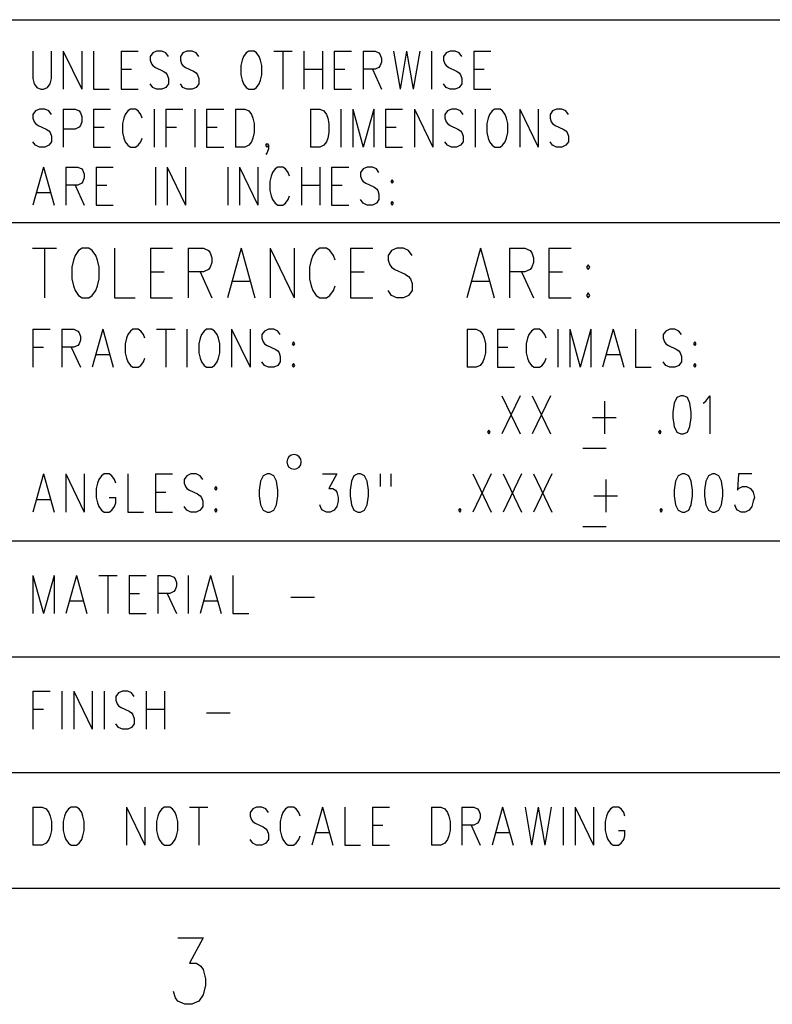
# Model space of a CAD drawing. Extents: x 0.9 to 16.1, y 0.6 to 10.4.
# Tile 9 of 21: x 11.1 to 12.2, y 0.6 to 2.1. Entities that reach past the tile are written whole.
import ezdxf

# ---------------------------------------------------------------- set-up
doc = ezdxf.new("R2010")
doc.units = 0
doc.layers.add('adt001026', color=3, linetype='CONTINUOUS')

msp = doc.modelspace()

# ---------------------------------------------------------------- linework, layer by layer
at = {"layer": 'adt001026', "color": 3}
for points in [[(9.97922, 2.12356), (15.89612, 2.12356)], [(11.09537, 2.07481), (11.09537, 2.03279), (11.0974, 2.02438)], [(11.12185, 2.02438), (11.12389, 2.03279), (11.12389, 2.07481)], [(11.14223, 2.07481), (11.14223, 2.01598)], [(11.14223, 2.07481), (11.17076, 2.01598)], [(11.17076, 2.07481), (11.17076, 2.01598)], [(11.18909, 2.07481), (11.18909, 2.01598), (11.21354, 2.01598)], [(11.23188, 2.07481), (11.23188, 2.01598)], [(11.23188, 2.07481), (11.25837, 2.07481)], [(11.30115, 2.07201), (11.29504, 2.07481), (11.28689, 2.07481), (11.28078, 2.07201), (11.2767, 2.06641)], [(11.33375, 2.07481), (11.32764, 2.07201), (11.32357, 2.06641)], [(11.3419, 2.07481), (11.33375, 2.07481)], [(11.35209, 2.06641), (11.34802, 2.07201), (11.3419, 2.07481)], [(11.42952, 2.07481), (11.42544, 2.07201), (11.42137, 2.06641)], [(11.44582, 2.06641), (11.44174, 2.07201), (11.43767, 2.07481), (11.42952, 2.07481)], [(11.46823, 2.07481), (11.49675, 2.07481)], [(11.48249, 2.07481), (11.48249, 2.01598)], [(11.51509, 2.07481), (11.51509, 2.01598)], [(11.54362, 2.07481), (11.54362, 2.01598)], [(11.56195, 2.07481), (11.56195, 2.01598)], [(11.56195, 2.07481), (11.58844, 2.07481)], [(11.60678, 2.07481), (11.60678, 2.01598)], [(11.60678, 2.07481), (11.62512, 2.07481), (11.63123, 2.07201), (11.63327, 2.06921), (11.6353, 2.0636)], [(11.65364, 2.07481), (11.66383, 2.01598)], [(11.67402, 2.07481), (11.66383, 2.01598)], [(11.67402, 2.07481), (11.6842, 2.01598)], [(11.69439, 2.07481), (11.6842, 2.01598)], [(11.71273, 2.07481), (11.71273, 2.01598)], [(11.74125, 2.07481), (11.73514, 2.07201), (11.73107, 2.06641)], [(11.7494, 2.07481), (11.74125, 2.07481)], [(11.75959, 2.06641), (11.75552, 2.07201), (11.7494, 2.07481)], [(11.77793, 2.07481), (11.77793, 2.01598)], [(11.77793, 2.07481), (11.80442, 2.07481)], [(11.2767, 2.06641), (11.2767, 2.0608)], [(11.2767, 2.0608), (11.27874, 2.0552), (11.28078, 2.0524), (11.28486, 2.0496)], [(11.30523, 2.06641), (11.30115, 2.07201)], [(11.32357, 2.06641), (11.32357, 2.0608), (11.3256, 2.0552)], [(11.42137, 2.06641), (11.41933, 2.0608), (11.41729, 2.0524), (11.41729, 2.03839), (11.41933, 2.02998), (11.42137, 2.02438), (11.42544, 2.01878), (11.42952, 2.01598), (11.43767, 2.01598), (11.44174, 2.01878), (11.44582, 2.02438), (11.44785, 2.02998)], [(11.44785, 2.0608), (11.44582, 2.06641)], [(11.44785, 2.02998), (11.44989, 2.03839), (11.44989, 2.0524), (11.44785, 2.0608)], [(11.6353, 2.058), (11.63327, 2.0524), (11.63123, 2.0496), (11.62512, 2.04679), (11.60678, 2.04679)], [(11.6353, 2.0636), (11.6353, 2.058)], [(11.73107, 2.06641), (11.73107, 2.0608), (11.73311, 2.0552)], [(11.23188, 2.04679), (11.24818, 2.04679)], [(11.28486, 2.0496), (11.29708, 2.04399), (11.30115, 2.04119)], [(11.3256, 2.0552), (11.32764, 2.0524), (11.33172, 2.0496), (11.34394, 2.04399), (11.34802, 2.04119), (11.35006, 2.03839)], [(11.51509, 2.04679), (11.54362, 2.04679)], [(11.56195, 2.04679), (11.57825, 2.04679)], [(11.62104, 2.04679), (11.6353, 2.01598)], [(11.73311, 2.0552), (11.73514, 2.0524), (11.73922, 2.0496), (11.75144, 2.04399), (11.75552, 2.04119), (11.75755, 2.03839)], [(11.77793, 2.04679), (11.79423, 2.04679)], [(11.30115, 2.04119), (11.30319, 2.03839), (11.30523, 2.03279), (11.30523, 2.02438), (11.30115, 2.01878)], [(11.35006, 2.03839), (11.35209, 2.03279), (11.35209, 2.02438), (11.34802, 2.01878), (11.3419, 2.01598)], [(11.75755, 2.03839), (11.75959, 2.03279), (11.75959, 2.02438), (11.75552, 2.01878), (11.7494, 2.01598)], [(11.0974, 2.02438), (11.10148, 2.01878), (11.10759, 2.01598), (11.11167, 2.01598), (11.11778, 2.01878), (11.12185, 2.02438)], [(11.23188, 2.01598), (11.25837, 2.01598)], [(11.30115, 2.01878), (11.29504, 2.01598), (11.28689, 2.01598), (11.28078, 2.01878), (11.2767, 2.02438)], [(11.33375, 2.01598), (11.32764, 2.01878), (11.32357, 2.02438)], [(11.3419, 2.01598), (11.33375, 2.01598)], [(11.56195, 2.01598), (11.58844, 2.01598)], [(11.74125, 2.01598), (11.73514, 2.01878), (11.73107, 2.02438)], [(11.7494, 2.01598), (11.74125, 2.01598)], [(11.77793, 2.01598), (11.80442, 2.01598)], [(11.10556, 1.98516), (11.09944, 1.98236), (11.09537, 1.97676)], [(11.1137, 1.98516), (11.10556, 1.98516)], [(11.12389, 1.97676), (11.11982, 1.98236), (11.1137, 1.98516)], [(11.14223, 1.98516), (11.14223, 1.92633)], [(11.14223, 1.98516), (11.16057, 1.98516), (11.16668, 1.98236), (11.16872, 1.97956), (11.17076, 1.97395)], [(11.18909, 1.98516), (11.18909, 1.92633)], [(11.18909, 1.98516), (11.21558, 1.98516)], [(11.26244, 1.97676), (11.25837, 1.98236), (11.25429, 1.98516), (11.24614, 1.98516), (11.24207, 1.98236), (11.23799, 1.97676)], [(11.28282, 1.98516), (11.28282, 1.92633)], [(11.30115, 1.98516), (11.30115, 1.92633)], [(11.30115, 1.98516), (11.32764, 1.98516)], [(11.34598, 1.98516), (11.34598, 1.92633)], [(11.36432, 1.98516), (11.36432, 1.92633)], [(11.36432, 1.98516), (11.3908, 1.98516)], [(11.40914, 1.98516), (11.40914, 1.92633)], [(11.40914, 1.98516), (11.4234, 1.98516)], [(11.4234, 1.98516), (11.42952, 1.98236), (11.43359, 1.97676)], [(11.52528, 1.98516), (11.52528, 1.92633)], [(11.52528, 1.98516), (11.53954, 1.98516), (11.54565, 1.98236)], [(11.54565, 1.98236), (11.54973, 1.97676)], [(11.57214, 1.98516), (11.57214, 1.92633)], [(11.59048, 1.98516), (11.59048, 1.92633)], [(11.59048, 1.98516), (11.60678, 1.92633)], [(11.62308, 1.98516), (11.60678, 1.92633)], [(11.62308, 1.98516), (11.62308, 1.92633)], [(11.64142, 1.98516), (11.64142, 1.92633)], [(11.64142, 1.98516), (11.6679, 1.98516)], [(11.68624, 1.98516), (11.68624, 1.92633)], [(11.68624, 1.98516), (11.71477, 1.92633)], [(11.71477, 1.98516), (11.71477, 1.92633)], [(11.75755, 1.98236), (11.75144, 1.98516), (11.74329, 1.98516), (11.73718, 1.98236), (11.73311, 1.97676)], [(11.76163, 1.97676), (11.75755, 1.98236)], [(11.77997, 1.98516), (11.77997, 1.92633)], [(11.80645, 1.98236), (11.80238, 1.97676)], [(11.81053, 1.98516), (11.80645, 1.98236)], [(11.82276, 1.98236), (11.81868, 1.98516), (11.81053, 1.98516)], [(11.82683, 1.97676), (11.82276, 1.98236)], [(11.84924, 1.98516), (11.84924, 1.92633)], [(11.84924, 1.98516), (11.87777, 1.92633)], [(11.87777, 1.98516), (11.87777, 1.92633)], [(11.92055, 1.98236), (11.91444, 1.98516), (11.90629, 1.98516), (11.90018, 1.98236), (11.8961, 1.97676)], [(11.92463, 1.97676), (11.92055, 1.98236)], [(11.09537, 1.97676), (11.09537, 1.97115), (11.0974, 1.96555)], [(11.17076, 1.97395), (11.17076, 1.96555)], [(11.23595, 1.97115), (11.23392, 1.96275), (11.23392, 1.94874), (11.23595, 1.94033)], [(11.23799, 1.97676), (11.23595, 1.97115)], [(11.26448, 1.97115), (11.26244, 1.97676)], [(11.43359, 1.97676), (11.43563, 1.97115), (11.43767, 1.96275), (11.43767, 1.94874), (11.43563, 1.94033), (11.43359, 1.93473), (11.42952, 1.92913), (11.4234, 1.92633)], [(11.54973, 1.97676), (11.55177, 1.97115), (11.55381, 1.96275)], [(11.73311, 1.97676), (11.73311, 1.97115)], [(11.73311, 1.97115), (11.73514, 1.96555), (11.73718, 1.96275), (11.74125, 1.95995)], [(11.80238, 1.97676), (11.80034, 1.97115), (11.79831, 1.96275)], [(11.8309, 1.96275), (11.82887, 1.97115), (11.82683, 1.97676)], [(11.8961, 1.97676), (11.8961, 1.97115)], [(11.8961, 1.97115), (11.89814, 1.96555), (11.90018, 1.96275), (11.90425, 1.95995)], [(11.0974, 1.96555), (11.09944, 1.96275), (11.10352, 1.95995), (11.11574, 1.95434), (11.11982, 1.95154), (11.12185, 1.94874)], [(11.17076, 1.96555), (11.16872, 1.95995), (11.16668, 1.95714), (11.16057, 1.95434), (11.14223, 1.95434)], [(11.18909, 1.95714), (11.20539, 1.95714)], [(11.30115, 1.95714), (11.31745, 1.95714)], [(11.36432, 1.95714), (11.38062, 1.95714)], [(11.55381, 1.96275), (11.55381, 1.94874)], [(11.64142, 1.95714), (11.65772, 1.95714)], [(11.74125, 1.95995), (11.75348, 1.95434), (11.75755, 1.95154)], [(11.75755, 1.95154), (11.75959, 1.94874), (11.76163, 1.94314), (11.76163, 1.93473), (11.75755, 1.92913)], [(11.79831, 1.96275), (11.79831, 1.94874)], [(11.8309, 1.94874), (11.8309, 1.96275)], [(11.90425, 1.95995), (11.91648, 1.95434), (11.92055, 1.95154)], [(11.92055, 1.95154), (11.92259, 1.94874), (11.92463, 1.94314), (11.92463, 1.93473), (11.92055, 1.92913)], [(11.12185, 1.94874), (11.12389, 1.94314), (11.12389, 1.93473), (11.11982, 1.92913), (11.1137, 1.92633)], [(11.23595, 1.94033), (11.23799, 1.93473), (11.24207, 1.92913), (11.24614, 1.92633), (11.25429, 1.92633), (11.25837, 1.92913), (11.26244, 1.93473), (11.26448, 1.94033)], [(11.55381, 1.94874), (11.55177, 1.94033), (11.54973, 1.93473), (11.54565, 1.92913)], [(11.79831, 1.94874), (11.80034, 1.94033), (11.80238, 1.93473), (11.80645, 1.92913)], [(11.82276, 1.92913), (11.82683, 1.93473), (11.82887, 1.94033), (11.8309, 1.94874)], [(11.10556, 1.92633), (11.09944, 1.92913), (11.09537, 1.93473)], [(11.1137, 1.92633), (11.10556, 1.92633)], [(11.18909, 1.92633), (11.21558, 1.92633)], [(11.36432, 1.92633), (11.3908, 1.92633)], [(11.4234, 1.92633), (11.40914, 1.92633)], [(11.456, 1.92913), (11.45804, 1.93193), (11.46008, 1.92913), (11.46008, 1.92353), (11.45804, 1.91792), (11.456, 1.91512)], [(11.46008, 1.92913), (11.45804, 1.92633), (11.456, 1.92913)], [(11.54565, 1.92913), (11.53954, 1.92633), (11.52528, 1.92633)], [(11.64142, 1.92633), (11.6679, 1.92633)], [(11.75755, 1.92913), (11.75144, 1.92633), (11.74329, 1.92633), (11.73718, 1.92913), (11.73311, 1.93473)], [(11.80645, 1.92913), (11.81053, 1.92633), (11.81868, 1.92633), (11.82276, 1.92913)], [(11.92055, 1.92913), (11.91444, 1.92633), (11.90629, 1.92633), (11.90018, 1.92913), (11.8961, 1.93473)], [(11.11167, 1.89551), (11.09537, 1.83668)], [(11.11167, 1.89551), (11.12797, 1.83668)], [(11.1463, 1.89551), (11.1463, 1.83668)], [(11.1463, 1.89551), (11.16464, 1.89551), (11.17076, 1.89271)], [(11.17076, 1.89271), (11.17279, 1.88991), (11.17483, 1.8843), (11.17483, 1.8787), (11.17279, 1.8731), (11.17076, 1.8703)], [(11.19317, 1.89551), (11.19317, 1.83668)], [(11.19317, 1.89551), (11.21965, 1.89551)], [(11.28486, 1.89551), (11.28486, 1.83668)], [(11.30319, 1.89551), (11.30319, 1.83668)], [(11.30319, 1.89551), (11.33172, 1.83668)], [(11.33172, 1.89551), (11.33172, 1.83668)], [(11.39692, 1.89551), (11.39692, 1.83668)], [(11.41525, 1.89551), (11.41525, 1.83668)], [(11.41525, 1.89551), (11.44378, 1.83668)], [(11.44378, 1.89551), (11.44378, 1.83668)], [(11.49064, 1.88711), (11.48657, 1.89271), (11.48249, 1.89551), (11.47434, 1.89551), (11.47027, 1.89271), (11.46619, 1.88711)], [(11.51102, 1.89551), (11.51102, 1.83668)], [(11.53954, 1.89551), (11.53954, 1.83668)], [(11.55788, 1.89551), (11.55788, 1.83668)], [(11.55788, 1.89551), (11.58437, 1.89551)], [(11.62715, 1.89271), (11.62104, 1.89551), (11.61289, 1.89551), (11.60678, 1.89271), (11.6027, 1.88711)], [(11.63123, 1.88711), (11.62715, 1.89271)], [(11.46416, 1.8815), (11.46212, 1.8731), (11.46212, 1.85909), (11.46416, 1.85068)], [(11.46619, 1.88711), (11.46416, 1.8815)], [(11.49268, 1.8815), (11.49064, 1.88711)], [(11.6027, 1.88711), (11.6027, 1.8815)], [(11.6027, 1.8815), (11.60474, 1.8759), (11.60678, 1.8731), (11.61085, 1.8703)], [(11.6516, 1.8759), (11.64957, 1.8731), (11.6516, 1.8703)], [(11.6516, 1.8703), (11.65364, 1.8731), (11.6516, 1.8759)], [(11.17076, 1.8703), (11.16464, 1.86749), (11.1463, 1.86749)], [(11.16057, 1.86749), (11.17483, 1.83668)], [(11.19317, 1.86749), (11.20947, 1.86749)], [(11.51102, 1.86749), (11.53954, 1.86749)], [(11.55788, 1.86749), (11.57418, 1.86749)], [(11.61085, 1.8703), (11.62308, 1.86469), (11.62715, 1.86189)], [(11.62715, 1.86189), (11.62919, 1.85909), (11.63123, 1.85349), (11.63123, 1.84508), (11.62715, 1.83948)], [(11.10148, 1.85629), (11.12185, 1.85629)], [(11.46416, 1.85068), (11.46619, 1.84508), (11.47027, 1.83948), (11.47434, 1.83668), (11.48249, 1.83668), (11.48657, 1.83948), (11.49064, 1.84508), (11.49268, 1.85068)], [(11.62715, 1.83948), (11.62104, 1.83668), (11.61289, 1.83668), (11.60678, 1.83948), (11.6027, 1.84508)], [(11.19317, 1.83668), (11.21965, 1.83668)], [(11.55788, 1.83668), (11.58437, 1.83668)], [(11.6516, 1.84228), (11.64957, 1.83948), (11.6516, 1.83668)], [(11.6516, 1.83668), (11.65364, 1.83948), (11.6516, 1.84228)], [(11.05502, 1.80978), (12.2653, 1.80978)], [(11.09447, 1.76972), (11.13155, 1.76972)], [(11.11301, 1.76972), (11.11301, 1.69324)], [(11.17128, 1.76972), (11.16599, 1.76608), (11.16069, 1.75879), (11.15804, 1.75151), (11.15539, 1.74058), (11.15539, 1.72237), (11.15804, 1.71145), (11.16069, 1.70416), (11.16599, 1.69688), (11.17128, 1.69324), (11.18188, 1.69324), (11.18718, 1.69688), (11.19247, 1.70416), (11.19512, 1.71145), (11.19777, 1.72237), (11.19777, 1.74058), (11.19512, 1.75151), (11.19247, 1.75879), (11.18718, 1.76608), (11.18188, 1.76972), (11.17128, 1.76972)], [(11.22161, 1.76972), (11.22161, 1.69324), (11.2534, 1.69324)], [(11.27723, 1.76972), (11.27723, 1.69324)], [(11.27723, 1.76972), (11.31167, 1.76972)], [(11.33551, 1.76972), (11.33551, 1.69324)], [(11.33551, 1.76972), (11.35935, 1.76972), (11.36729, 1.76608), (11.36994, 1.76244), (11.37259, 1.75515), (11.37259, 1.74787), (11.36994, 1.74058), (11.36729, 1.73694), (11.35935, 1.7333), (11.33551, 1.7333)], [(11.41762, 1.76972), (11.39643, 1.69324)], [(11.41762, 1.76972), (11.43881, 1.69324)], [(11.46265, 1.76972), (11.46265, 1.69324)], [(11.46265, 1.76972), (11.49973, 1.69324)], [(11.49973, 1.76972), (11.49973, 1.69324)], [(11.5633, 1.75151), (11.56065, 1.75879), (11.55535, 1.76608), (11.55006, 1.76972), (11.53946, 1.76972), (11.53416, 1.76608), (11.52887, 1.75879), (11.52622, 1.75151), (11.52357, 1.74058), (11.52357, 1.72237), (11.52622, 1.71145), (11.52887, 1.70416), (11.53416, 1.69688), (11.53946, 1.69324), (11.55006, 1.69324), (11.55535, 1.69688), (11.56065, 1.70416), (11.5633, 1.71145)], [(11.58714, 1.76972), (11.58714, 1.69324)], [(11.58714, 1.76972), (11.62157, 1.76972)], [(11.68249, 1.75879), (11.6772, 1.76608), (11.66925, 1.76972), (11.65865, 1.76972), (11.65071, 1.76608), (11.64541, 1.75879), (11.64541, 1.75151), (11.64806, 1.74423), (11.65071, 1.74058), (11.65601, 1.73694), (11.6719, 1.72966), (11.6772, 1.72602), (11.67984, 1.72237), (11.68249, 1.71509), (11.68249, 1.70416), (11.6772, 1.69688), (11.66925, 1.69324), (11.65865, 1.69324), (11.65071, 1.69688), (11.64541, 1.70416)], [(11.78844, 1.76972), (11.76725, 1.69324)], [(11.78844, 1.76972), (11.80963, 1.69324)], [(11.83347, 1.76972), (11.83347, 1.69324)], [(11.83347, 1.76972), (11.85731, 1.76972), (11.86526, 1.76608), (11.86791, 1.76244), (11.87055, 1.75515), (11.87055, 1.74787), (11.86791, 1.74058), (11.86526, 1.73694), (11.85731, 1.7333), (11.83347, 1.7333)], [(11.89439, 1.76972), (11.89439, 1.69324)], [(11.89439, 1.76972), (11.92883, 1.76972)], [(11.95531, 1.74423), (11.95267, 1.74058), (11.95531, 1.73694), (11.95796, 1.74058), (11.95531, 1.74423)], [(11.27723, 1.7333), (11.29842, 1.7333)], [(11.35405, 1.7333), (11.37259, 1.69324)], [(11.58714, 1.7333), (11.60833, 1.7333)], [(11.85201, 1.7333), (11.87055, 1.69324)], [(11.89439, 1.7333), (11.91558, 1.7333)], [(11.40437, 1.71873), (11.43086, 1.71873)], [(11.7752, 1.71873), (11.80169, 1.71873)], [(11.27723, 1.69324), (11.31167, 1.69324)], [(11.58714, 1.69324), (11.62157, 1.69324)], [(11.89439, 1.69324), (11.92883, 1.69324)], [(11.95531, 1.70052), (11.95267, 1.69688), (11.95531, 1.69324), (11.95796, 1.69688), (11.95531, 1.70052)], [(11.09537, 1.64449), (11.09537, 1.58566)], [(11.09537, 1.64449), (11.12185, 1.64449)], [(11.14019, 1.64449), (11.14019, 1.58566)], [(11.14019, 1.64449), (11.15853, 1.64449), (11.16464, 1.64169), (11.16668, 1.63889), (11.16872, 1.63328), (11.16872, 1.62768), (11.16668, 1.62208), (11.16464, 1.61928), (11.15853, 1.61647), (11.14019, 1.61647)], [(11.20335, 1.64449), (11.18705, 1.58566)], [(11.20335, 1.64449), (11.21965, 1.58566)], [(11.24207, 1.63609), (11.24003, 1.63048), (11.23799, 1.62208), (11.23799, 1.60807), (11.24003, 1.59966), (11.24207, 1.59406), (11.24614, 1.58846), (11.25022, 1.58566), (11.25837, 1.58566), (11.26244, 1.58846), (11.26652, 1.59406), (11.26855, 1.59966)], [(11.26652, 1.63609), (11.26244, 1.64169), (11.25837, 1.64449), (11.25022, 1.64449), (11.24614, 1.64169), (11.24207, 1.63609)], [(11.26855, 1.63048), (11.26652, 1.63609)], [(11.28689, 1.64449), (11.31542, 1.64449)], [(11.30115, 1.64449), (11.30115, 1.58566)], [(11.33375, 1.64449), (11.33375, 1.58566)], [(11.35617, 1.63609), (11.35413, 1.63048), (11.35209, 1.62208), (11.35209, 1.60807), (11.35413, 1.59966), (11.35617, 1.59406), (11.36024, 1.58846), (11.36432, 1.58566), (11.37247, 1.58566), (11.37654, 1.58846), (11.38062, 1.59406), (11.38265, 1.59966)], [(11.36432, 1.64449), (11.36024, 1.64169), (11.35617, 1.63609)], [(11.38062, 1.63609), (11.37654, 1.64169), (11.37247, 1.64449), (11.36432, 1.64449)], [(11.38265, 1.63048), (11.38062, 1.63609)], [(11.40303, 1.64449), (11.40303, 1.58566)], [(11.40303, 1.64449), (11.43155, 1.58566)], [(11.43155, 1.64449), (11.43155, 1.58566)], [(11.47842, 1.63609), (11.47434, 1.64169), (11.46823, 1.64449), (11.46008, 1.64449), (11.45397, 1.64169), (11.44989, 1.63609)], [(11.44989, 1.63609), (11.44989, 1.63048), (11.45193, 1.62488), (11.45397, 1.62208), (11.45804, 1.61928), (11.47027, 1.61367), (11.47434, 1.61087), (11.47638, 1.60807), (11.47842, 1.60247), (11.47842, 1.59406), (11.47434, 1.58846), (11.46823, 1.58566), (11.46008, 1.58566), (11.45397, 1.58846), (11.44989, 1.59406)], [(11.76774, 1.64449), (11.76774, 1.58566)], [(11.76774, 1.64449), (11.782, 1.64449), (11.78812, 1.64169), (11.79219, 1.63609)], [(11.79219, 1.63609), (11.79423, 1.63048), (11.79627, 1.62208), (11.79627, 1.60807), (11.79423, 1.59966), (11.79219, 1.59406), (11.78812, 1.58846), (11.782, 1.58566), (11.76774, 1.58566)], [(11.8146, 1.64449), (11.8146, 1.58566)], [(11.8146, 1.64449), (11.84109, 1.64449)], [(11.8635, 1.63609), (11.86147, 1.63048), (11.85943, 1.62208), (11.85943, 1.60807), (11.86147, 1.59966), (11.8635, 1.59406)], [(11.8798, 1.64449), (11.87165, 1.64449), (11.86758, 1.64169), (11.8635, 1.63609)], [(11.88795, 1.63609), (11.88388, 1.64169), (11.8798, 1.64449)], [(11.88999, 1.63048), (11.88795, 1.63609)], [(11.90833, 1.64449), (11.90833, 1.58566)], [(11.92667, 1.64449), (11.92667, 1.58566)], [(11.92667, 1.64449), (11.94297, 1.58566)], [(11.95927, 1.64449), (11.94297, 1.58566)], [(11.95927, 1.64449), (11.95927, 1.58566)], [(11.9939, 1.64449), (11.9776, 1.58566)], [(11.9939, 1.64449), (12.0102, 1.58566)], [(12.02854, 1.64449), (12.02854, 1.58566), (12.05299, 1.58566)], [(12.0754, 1.64169), (12.07133, 1.63609)], [(12.07133, 1.63609), (12.07133, 1.63048), (12.07337, 1.62488), (12.0754, 1.62208)], [(12.09985, 1.63609), (12.09578, 1.64169), (12.08967, 1.64449), (12.08152, 1.64449), (12.0754, 1.64169)], [(11.09537, 1.61647), (11.11167, 1.61647)], [(11.15445, 1.61647), (11.16872, 1.58566)], [(11.38265, 1.59966), (11.38469, 1.60807), (11.38469, 1.62208), (11.38265, 1.63048)], [(11.49879, 1.62488), (11.49675, 1.62208)], [(11.49675, 1.62208), (11.49879, 1.61928), (11.50083, 1.62208), (11.49879, 1.62488)], [(11.8146, 1.61647), (11.8309, 1.61647)], [(12.0754, 1.62208), (12.07948, 1.61928), (12.0917, 1.61367)], [(12.12023, 1.62488), (12.11819, 1.62208), (12.12023, 1.61928), (12.12227, 1.62208), (12.12023, 1.62488)], [(11.19317, 1.60527), (11.21354, 1.60527)], [(11.98372, 1.60527), (12.00409, 1.60527)], [(12.0917, 1.61367), (12.09578, 1.61087), (12.09782, 1.60807), (12.09985, 1.60247)], [(12.09985, 1.60247), (12.09985, 1.59406)], [(11.49879, 1.59126), (11.49675, 1.58846)], [(11.49675, 1.58846), (11.49879, 1.58566), (11.50083, 1.58846), (11.49879, 1.59126)], [(11.8146, 1.58566), (11.84109, 1.58566)], [(11.8635, 1.59406), (11.86758, 1.58846), (11.87165, 1.58566), (11.8798, 1.58566)], [(11.8798, 1.58566), (11.88388, 1.58846), (11.88795, 1.59406)], [(11.88795, 1.59406), (11.88999, 1.59966)], [(12.0754, 1.58846), (12.07133, 1.59406)], [(12.09985, 1.59406), (12.09578, 1.58846), (12.08967, 1.58566), (12.08152, 1.58566), (12.0754, 1.58846)], [(12.12023, 1.59126), (12.11819, 1.58846), (12.12023, 1.58566), (12.12227, 1.58846), (12.12023, 1.59126)], [(11.82153, 1.54139), (11.85006, 1.48256)], [(11.85006, 1.54139), (11.82153, 1.48256)], [(11.86839, 1.54139), (11.89692, 1.48256)], [(11.89692, 1.54139), (11.86839, 1.48256)], [(12.09863, 1.54139), (12.09252, 1.53859), (12.08844, 1.53019)], [(12.11289, 1.53019), (12.10882, 1.53859), (12.10271, 1.54139), (12.09863, 1.54139)], [(12.13734, 1.53299), (12.14346, 1.54139), (12.14346, 1.48256)], [(11.98046, 1.53299), (11.98046, 1.48256)], [(12.08844, 1.53019), (12.08641, 1.51618), (12.08641, 1.50777), (12.08844, 1.49377)], [(12.11289, 1.49377), (12.11493, 1.50777), (12.11493, 1.51618), (12.11289, 1.53019)], [(12.13327, 1.53019), (12.13734, 1.53299)], [(11.96212, 1.50777), (11.99879, 1.50777)], [(12.08844, 1.49377), (12.09252, 1.48536), (12.09863, 1.48256), (12.10271, 1.48256), (12.10882, 1.48536), (12.11289, 1.49377)], [(11.80116, 1.48816), (11.79912, 1.48536), (11.80116, 1.48256), (11.80319, 1.48536)], [(11.80319, 1.48536), (11.80116, 1.48816)], [(12.06603, 1.48816), (12.06399, 1.48536)], [(12.06399, 1.48536), (12.06603, 1.48256), (12.06807, 1.48536), (12.06603, 1.48816)], [(11.94704, 1.46015), (11.9829, 1.46015)], [(11.11167, 1.42036), (11.09537, 1.36153)], [(11.11167, 1.42036), (11.12797, 1.36153)], [(11.1463, 1.42036), (11.1463, 1.36153)], [(11.1463, 1.42036), (11.17483, 1.36153)], [(11.17483, 1.42036), (11.17483, 1.36153)], [(11.22373, 1.40636), (11.22169, 1.41196), (11.21762, 1.41756), (11.21354, 1.42036), (11.20539, 1.42036), (11.20132, 1.41756), (11.19724, 1.41196), (11.19521, 1.40636)], [(11.24207, 1.42036), (11.24207, 1.36153), (11.26652, 1.36153)], [(11.28486, 1.42036), (11.28486, 1.36153)], [(11.28486, 1.42036), (11.31134, 1.42036)], [(11.33375, 1.41756), (11.32968, 1.41196), (11.32968, 1.40636), (11.33172, 1.40075), (11.33375, 1.39795)], [(11.3582, 1.41196), (11.35413, 1.41756), (11.34802, 1.42036), (11.33987, 1.42036), (11.33375, 1.41756)], [(11.45804, 1.42036), (11.45193, 1.41756), (11.44785, 1.40916)], [(11.4723, 1.40916), (11.46823, 1.41756), (11.46212, 1.42036), (11.45804, 1.42036)], [(11.54362, 1.42036), (11.56603, 1.42036), (11.55381, 1.39795)], [(11.59863, 1.42036), (11.59252, 1.41756), (11.58844, 1.40916), (11.5864, 1.39515)], [(11.6027, 1.42036), (11.59863, 1.42036)], [(11.6027, 1.36153), (11.60882, 1.36433), (11.61289, 1.37274), (11.61493, 1.38675), (11.61493, 1.39515), (11.61289, 1.40916), (11.60882, 1.41756), (11.6027, 1.42036)], [(11.63327, 1.42036), (11.63327, 1.40075)], [(11.64957, 1.42036), (11.64957, 1.40075)], [(11.77671, 1.42036), (11.80523, 1.36153)], [(11.80523, 1.42036), (11.77671, 1.36153)], [(11.82357, 1.42036), (11.85209, 1.36153)], [(11.85209, 1.42036), (11.82357, 1.36153)], [(11.87043, 1.42036), (11.89896, 1.36153)], [(11.89896, 1.42036), (11.87043, 1.36153)], [(12.10067, 1.42036), (12.09456, 1.41756), (12.09048, 1.40916), (12.08844, 1.39515), (12.08844, 1.38675), (12.09048, 1.37274), (12.09456, 1.36433), (12.10067, 1.36153), (12.10474, 1.36153), (12.11086, 1.36433), (12.11493, 1.37274), (12.11697, 1.38675), (12.11697, 1.39515), (12.11493, 1.40916), (12.11086, 1.41756), (12.10474, 1.42036), (12.10067, 1.42036)], [(12.14753, 1.42036), (12.14142, 1.41756), (12.13734, 1.40916)], [(12.16179, 1.40916), (12.15772, 1.41756), (12.15161, 1.42036), (12.14753, 1.42036)], [(12.20866, 1.42036), (12.18828, 1.42036), (12.18624, 1.39515)], [(11.19521, 1.40636), (11.19317, 1.39795), (11.19317, 1.38394), (11.19521, 1.37554)], [(11.44785, 1.40916), (11.44582, 1.39515), (11.44582, 1.38675), (11.44785, 1.37274)], [(11.4723, 1.37274), (11.47434, 1.38675), (11.47434, 1.39515), (11.4723, 1.40916)], [(11.98249, 1.41196), (11.98249, 1.36153)], [(12.13734, 1.40916), (12.13531, 1.39515), (12.13531, 1.38675), (12.13734, 1.37274)], [(12.16179, 1.37274), (12.16383, 1.38675), (12.16383, 1.39515), (12.16179, 1.40916)], [(11.28486, 1.39235), (11.30115, 1.39235)], [(11.33375, 1.39795), (11.33783, 1.39515), (11.35006, 1.38955)], [(11.35006, 1.38955), (11.35413, 1.38675), (11.35617, 1.38394), (11.3582, 1.37834)], [(11.37858, 1.40075), (11.37654, 1.39795), (11.37858, 1.39515), (11.38062, 1.39795), (11.37858, 1.40075)], [(11.55381, 1.39795), (11.55992, 1.39795), (11.56399, 1.39515), (11.56603, 1.39235), (11.56807, 1.38394), (11.56807, 1.37834), (11.56603, 1.36994), (11.56195, 1.36433)], [(11.5864, 1.39515), (11.5864, 1.38675)], [(12.18624, 1.39515), (12.18828, 1.39795), (12.19439, 1.40075), (12.20051, 1.40075), (12.20662, 1.39795), (12.21069, 1.39235)], [(12.21069, 1.39235), (12.21273, 1.38394), (12.21069, 1.37834)], [(11.10148, 1.38114), (11.12185, 1.38114)], [(11.19521, 1.37554), (11.19724, 1.36994), (11.20132, 1.36433), (11.20539, 1.36153), (11.21354, 1.36153), (11.21762, 1.36433), (11.22169, 1.36994), (11.22373, 1.37554), (11.22373, 1.38394)], [(11.21354, 1.38394), (11.22373, 1.38394)], [(11.3582, 1.37834), (11.3582, 1.36994)], [(11.44785, 1.37274), (11.45193, 1.36433), (11.45804, 1.36153), (11.46212, 1.36153), (11.46823, 1.36433), (11.4723, 1.37274)], [(11.54158, 1.36714), (11.53954, 1.37274)], [(11.5864, 1.38675), (11.58844, 1.37274), (11.59252, 1.36433), (11.59863, 1.36153), (11.6027, 1.36153)], [(11.96416, 1.38675), (12.00083, 1.38675)], [(12.13734, 1.37274), (12.14142, 1.36433), (12.14753, 1.36153), (12.15161, 1.36153), (12.15772, 1.36433), (12.16179, 1.37274)], [(12.18421, 1.36714), (12.18217, 1.37274)], [(12.21069, 1.37834), (12.20866, 1.36994), (12.20458, 1.36433), (12.19847, 1.36153), (12.19236, 1.36153), (12.18624, 1.36433)], [(11.28486, 1.36153), (11.31134, 1.36153)], [(11.33375, 1.36433), (11.32968, 1.36994)], [(11.3582, 1.36994), (11.35413, 1.36433), (11.34802, 1.36153), (11.33987, 1.36153), (11.33375, 1.36433)], [(11.37858, 1.36714), (11.37654, 1.36433), (11.37858, 1.36153), (11.38062, 1.36433), (11.37858, 1.36714)], [(11.56195, 1.36433), (11.55584, 1.36153), (11.54973, 1.36153), (11.54362, 1.36433), (11.54158, 1.36714)], [(11.75633, 1.36714), (11.75429, 1.36433)], [(11.75429, 1.36433), (11.75633, 1.36153), (11.75837, 1.36433), (11.75633, 1.36714)], [(12.06807, 1.36714), (12.06603, 1.36433), (12.06807, 1.36153), (12.07011, 1.36433), (12.06807, 1.36714)], [(12.18624, 1.36433), (12.18421, 1.36714)], [(11.94704, 1.33912), (11.9829, 1.33912)], [(11.05502, 1.31671), (12.2653, 1.31671)], [(11.09537, 1.26348), (11.09537, 1.20464)], [(11.09537, 1.26348), (11.11167, 1.20464)], [(11.12797, 1.26348), (11.11167, 1.20464)], [(11.12797, 1.26348), (11.12797, 1.20464)], [(11.1626, 1.26348), (11.1463, 1.20464)], [(11.1626, 1.26348), (11.1789, 1.20464)], [(11.19724, 1.26348), (11.22577, 1.26348)], [(11.2115, 1.26348), (11.2115, 1.20464)], [(11.2441, 1.26348), (11.2441, 1.20464)], [(11.2441, 1.26348), (11.27059, 1.26348)], [(11.28893, 1.26348), (11.28893, 1.20464)], [(11.28893, 1.26348), (11.30727, 1.26348), (11.31338, 1.26068), (11.31542, 1.25787), (11.31745, 1.25227)], [(11.31745, 1.25227), (11.31745, 1.24667)], [(11.33579, 1.26348), (11.33579, 1.20464)], [(11.37043, 1.26348), (11.35413, 1.20464)], [(11.37043, 1.26348), (11.38673, 1.20464)], [(11.40507, 1.26348), (11.40507, 1.20464), (11.42952, 1.20464)], [(11.2441, 1.23546), (11.26041, 1.23546)], [(11.31745, 1.24667), (11.31542, 1.24106), (11.31338, 1.23826), (11.30727, 1.23546), (11.28893, 1.23546)], [(11.30319, 1.23546), (11.31745, 1.20464)], [(11.15242, 1.22426), (11.17279, 1.22426)], [(11.36024, 1.22426), (11.38062, 1.22426)], [(11.49472, 1.22986), (11.53139, 1.22986)], [(11.2441, 1.20464), (11.27059, 1.20464)], [(11.05502, 1.13741), (12.2653, 1.13741)], [(11.09537, 1.08418), (11.09537, 1.02534)], [(11.09537, 1.08418), (11.12185, 1.08418)], [(11.14019, 1.08418), (11.14019, 1.02534)], [(11.15853, 1.08418), (11.15853, 1.02534)], [(11.15853, 1.08418), (11.18705, 1.02534)], [(11.18705, 1.08418), (11.18705, 1.02534)], [(11.20539, 1.08418), (11.20539, 1.02534)], [(11.25225, 1.07577), (11.24818, 1.08138), (11.24207, 1.08418), (11.23392, 1.08418), (11.2278, 1.08138)], [(11.27059, 1.08418), (11.27059, 1.02534)], [(11.29912, 1.08418), (11.29912, 1.02534)], [(11.2278, 1.08138), (11.22373, 1.07577), (11.22373, 1.07017), (11.22577, 1.06457), (11.2278, 1.06176)], [(11.09537, 1.05616), (11.11167, 1.05616)], [(11.2278, 1.06176), (11.23188, 1.05896), (11.2441, 1.05336)], [(11.2441, 1.05336), (11.24818, 1.05056), (11.25022, 1.04776), (11.25225, 1.04215)], [(11.27059, 1.05616), (11.29912, 1.05616)], [(11.25225, 1.04215), (11.25225, 1.03375)], [(11.36432, 1.05056), (11.40099, 1.05056)], [(11.2278, 1.02815), (11.22373, 1.03375)], [(11.25225, 1.03375), (11.24818, 1.02815), (11.24207, 1.02534), (11.23392, 1.02534), (11.2278, 1.02815)], [(11.05502, 0.95811), (12.2653, 0.95811)], [(11.09537, 0.90488), (11.09537, 0.84604)], [(11.09537, 0.90488), (11.10963, 0.90488), (11.11574, 0.90208), (11.11982, 0.89647), (11.12185, 0.89087)], [(11.15445, 0.90488), (11.15038, 0.90208), (11.1463, 0.89647)], [(11.1626, 0.90488), (11.15445, 0.90488)], [(11.17076, 0.89647), (11.16668, 0.90208), (11.1626, 0.90488)], [(11.24003, 0.90488), (11.24003, 0.84604)], [(11.24003, 0.90488), (11.26855, 0.84604)], [(11.26855, 0.90488), (11.26855, 0.84604)], [(11.29912, 0.90488), (11.29504, 0.90208), (11.29097, 0.89647), (11.28893, 0.89087), (11.28689, 0.88246), (11.28689, 0.86846), (11.28893, 0.86005), (11.29097, 0.85445), (11.29504, 0.84885), (11.29912, 0.84604), (11.30727, 0.84604), (11.31134, 0.84885), (11.31542, 0.85445), (11.31745, 0.86005)], [(11.31745, 0.89087), (11.31542, 0.89647), (11.31134, 0.90208), (11.30727, 0.90488), (11.29912, 0.90488)], [(11.33783, 0.90488), (11.36635, 0.90488)], [(11.35209, 0.90488), (11.35209, 0.84604)], [(11.456, 0.90208), (11.44989, 0.90488), (11.44174, 0.90488), (11.43563, 0.90208), (11.43155, 0.89647)], [(11.46008, 0.89647), (11.456, 0.90208)], [(11.50898, 0.89087), (11.50694, 0.89647), (11.50287, 0.90208), (11.49879, 0.90488), (11.49064, 0.90488), (11.48657, 0.90208), (11.48249, 0.89647), (11.48045, 0.89087)], [(11.54362, 0.90488), (11.52732, 0.84604)], [(11.54362, 0.90488), (11.55992, 0.84604)], [(11.57825, 0.90488), (11.57825, 0.84604)], [(11.62104, 0.90488), (11.62104, 0.84604)], [(11.62104, 0.90488), (11.64753, 0.90488)], [(11.71273, 0.90488), (11.71273, 0.84604)], [(11.71273, 0.90488), (11.72699, 0.90488), (11.73311, 0.90208)], [(11.73311, 0.90208), (11.73718, 0.89647), (11.73922, 0.89087), (11.74125, 0.88246)], [(11.75959, 0.90488), (11.75959, 0.84604)], [(11.75959, 0.90488), (11.77793, 0.90488), (11.78404, 0.90208), (11.78608, 0.89927), (11.78812, 0.89367), (11.78812, 0.88807), (11.78608, 0.88246), (11.78404, 0.87966), (11.77793, 0.87686), (11.75959, 0.87686)], [(11.82276, 0.90488), (11.80645, 0.84604)], [(11.82276, 0.90488), (11.83905, 0.84604)], [(11.85739, 0.90488), (11.86758, 0.84604)], [(11.87777, 0.90488), (11.86758, 0.84604)], [(11.87777, 0.90488), (11.88796, 0.84604)], [(11.89814, 0.90488), (11.88796, 0.84604)], [(11.91648, 0.90488), (11.91648, 0.84604)], [(11.93482, 0.90488), (11.93482, 0.84604)], [(11.93482, 0.90488), (11.96334, 0.84604)], [(11.96334, 0.90488), (11.96334, 0.84604)], [(11.9939, 0.90488), (11.98983, 0.90208), (11.98575, 0.89647)], [(12.00206, 0.90488), (11.9939, 0.90488)], [(12.0102, 0.89647), (12.00613, 0.90208), (12.00206, 0.90488)], [(11.12185, 0.89087), (11.12389, 0.88246), (11.12389, 0.86846), (11.12185, 0.86005)], [(11.1463, 0.89647), (11.14427, 0.89087), (11.14223, 0.88246), (11.14223, 0.86846), (11.14427, 0.86005), (11.1463, 0.85445)], [(11.17076, 0.85445), (11.17279, 0.86005), (11.17483, 0.86846), (11.17483, 0.88246), (11.17279, 0.89087), (11.17076, 0.89647)], [(11.31745, 0.86005), (11.31949, 0.86846), (11.31949, 0.88246), (11.31745, 0.89087)], [(11.43155, 0.89647), (11.43155, 0.89087)], [(11.43155, 0.89087), (11.43359, 0.88527), (11.43563, 0.88246), (11.43971, 0.87966)], [(11.48045, 0.89087), (11.47842, 0.88246), (11.47842, 0.86846), (11.48045, 0.86005)], [(11.98575, 0.89647), (11.98372, 0.89087), (11.98168, 0.88246), (11.98168, 0.86846), (11.98372, 0.86005), (11.98575, 0.85445)], [(12.01224, 0.89087), (12.0102, 0.89647)], [(11.43971, 0.87966), (11.45193, 0.87406), (11.456, 0.87126)], [(11.456, 0.87126), (11.45804, 0.86846), (11.46008, 0.86285), (11.46008, 0.85445), (11.456, 0.84885)], [(11.62104, 0.87686), (11.63734, 0.87686)], [(11.74125, 0.88246), (11.74125, 0.86846)], [(11.77385, 0.87686), (11.78812, 0.84604)], [(11.12185, 0.86005), (11.11982, 0.85445), (11.11574, 0.84885), (11.10963, 0.84604), (11.09537, 0.84604)], [(11.1463, 0.85445), (11.15038, 0.84885), (11.15445, 0.84604)], [(11.1626, 0.84604), (11.16668, 0.84885), (11.17076, 0.85445)], [(11.456, 0.84885), (11.44989, 0.84604), (11.44174, 0.84604), (11.43563, 0.84885), (11.43155, 0.85445)], [(11.48045, 0.86005), (11.48249, 0.85445), (11.48657, 0.84885), (11.49064, 0.84604), (11.49879, 0.84604), (11.50287, 0.84885), (11.50694, 0.85445), (11.50898, 0.86005)], [(11.53343, 0.86566), (11.55381, 0.86566)], [(11.74125, 0.86846), (11.73922, 0.86005), (11.73718, 0.85445), (11.73311, 0.84885)], [(11.81257, 0.86566), (11.83294, 0.86566)], [(11.98575, 0.85445), (11.98983, 0.84885), (11.9939, 0.84604)], [(12.00206, 0.86846), (12.01224, 0.86846)], [(12.00206, 0.84604), (12.00613, 0.84885), (12.0102, 0.85445)], [(12.0102, 0.85445), (12.01224, 0.86005), (12.01224, 0.86846)], [(11.15445, 0.84604), (11.1626, 0.84604)], [(11.57825, 0.84604), (11.6027, 0.84604)], [(11.62104, 0.84604), (11.64753, 0.84604)], [(11.73311, 0.84885), (11.72699, 0.84604), (11.71273, 0.84604)], [(11.9939, 0.84604), (12.00206, 0.84604)], [(15.89612, 0.77881), (1.10388, 0.77881)], [(11.3199, 0.70246), (11.35912, 0.70246), (11.33773, 0.66324), (11.34842, 0.66324)], [(11.34842, 0.66324), (11.35556, 0.65834), (11.35912, 0.65344), (11.36269, 0.63873), (11.36269, 0.62892), (11.35912, 0.61422), (11.35199, 0.60441), (11.34129, 0.59951), (11.3306, 0.59951), (11.3199, 0.60441), (11.31633, 0.60931), (11.31277, 0.61912)]]:
    msp.add_lwpolyline(points, dxfattribs=at)
msp.add_lwpolyline([(11.51087, 1.43907), (11.51087, 1.43907), (11.51087, 1.43907, 1), (11.48845, 1.43907), (11.48845, 1.43907), (11.48845, 1.43907, 1), (11.51087, 1.43907), (11.51087, 1.43907)], format="xyb", dxfattribs=at)

doc.saveas('drawing.dxf')
